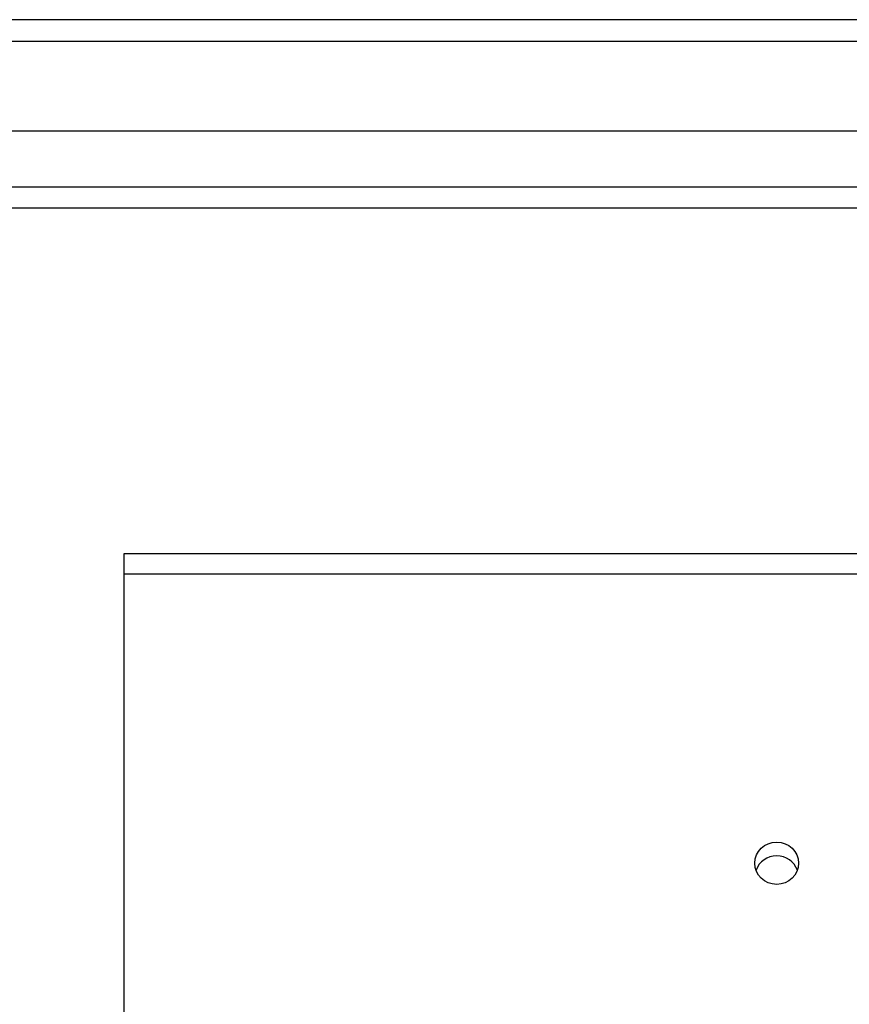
# Model space of a CAD drawing. Header units: inches. Extents: x 64.1 to 160.1, y 39 to 77.3.
# Tile 29 of 65: x 82.6 to 86.4, y 71.6 to 76.1. Entities that reach past the tile are written whole.
import ezdxf

# ---------------------------------------------------------------- set-up
doc = ezdxf.new("R2010")
doc.units = ezdxf.units.IN
doc.header["$MEASUREMENT"] = 0
doc.layers.add('Visible Edges(ANSI)', color=7, linetype='Continuous', lineweight=25)
doc.layers.add('Visible Tangent Edges(ANSI)', color=7, linetype='Continuous', lineweight=25)

msp = doc.modelspace()

# ---------------------------------------------------------------- linework, layer by layer
at = {"layer": 'Visible Edges(ANSI)'}
for p, q in [((111.9728, 76.1347), (64.1708, 76.1347)), ((111.3631, 75.6229), (64.7804, 75.6229)), ((111.1746, 75.2685), (64.9689, 75.2685)), ((83.0718, 73.59), (83.0718, 73.6832)), ((83.0718, 73.6832), (111.2056, 73.6832)), ((83.0718, 70.9308), (83.0718, 73.59))]:
    msp.add_line(p, q, dxfattribs=at)
msp.add_ellipse((86.0718, 72.2604), major_axis=(-0.1005, 0), ratio=0.966998, dxfattribs=at)
msp.add_ellipse((86.0718, 72.1967), major_axis=(0.1005, 0), ratio=0.966998, start_param=0.333879, end_param=2.807714, dxfattribs=at)
at = {"layer": 'Visible Tangent Edges(ANSI)'}
for p, q in [((64.1708, 76.0357), (111.9728, 76.0357)), ((64.8389, 75.3675), (111.3046, 75.3675)), ((83.0718, 73.59), (111.2056, 73.59))]:
    msp.add_line(p, q, dxfattribs=at)

doc.saveas('drawing.dxf')
